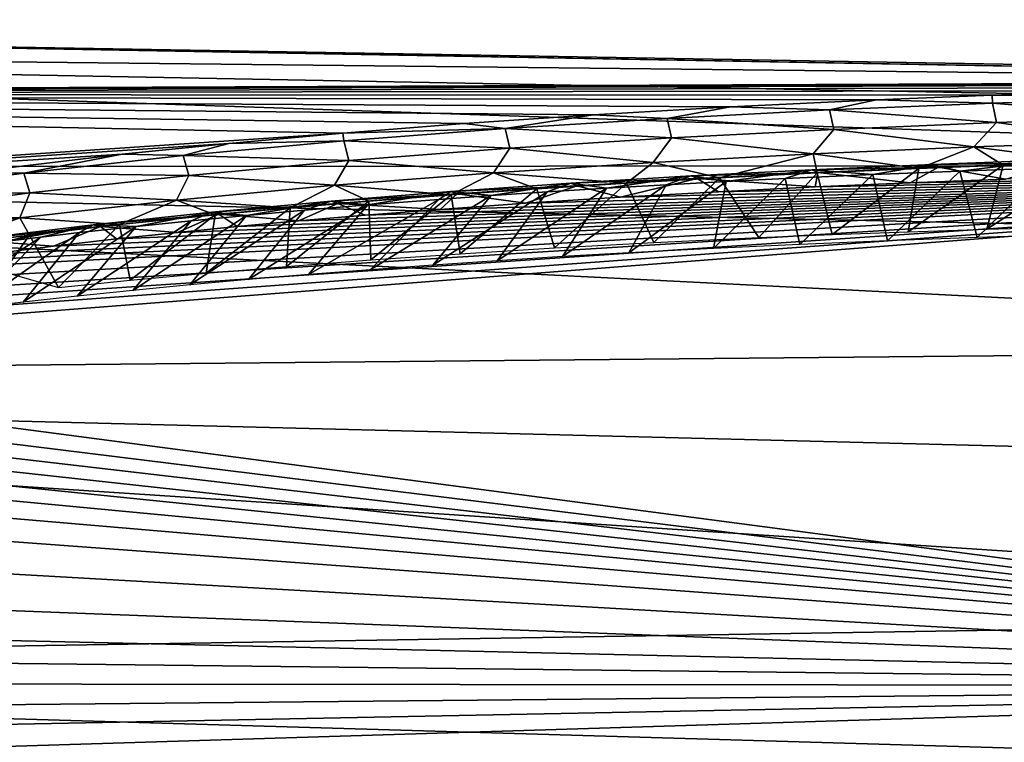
# Model space of a CAD drawing. Header units: millimetres. Extents: x -139 to 139, y -40 to 30.
# Tile 31 of 34: x 113 to 125, y 12 to 21. Entities that reach past the tile are written whole.
import ezdxf

# ---------------------------------------------------------------- set-up
doc = ezdxf.new("R2010")
doc.units = ezdxf.units.MM
doc.header["$LTSCALE"] = 81.481481
for name, color, linetype in [('34', 7, 'CONTINUOUS'), ('41', 7, 'CONTINUOUS'), ('43', 7, 'CONTINUOUS'), ('94', 7, 'CONTINUOUS'), ('95', 7, 'CONTINUOUS'), ('97', 7, 'CONTINUOUS')]:
    doc.layers.add(name, color=color, linetype=linetype)

msp = doc.modelspace()

# ---------------------------------------------------------------- linework, layer by layer
at = {"layer": '34', "color": 7, "linetype": 'CONTINUOUS', "true_color": 0xa2afbf}
for points in [[(92.35, 21.386, 1.291), (92.35, 20.454, 6.374), (134.991, 20.623, 1.545), (92.35, 21.386, 1.291)], [(92.35, 21.074, -3.864), (92.35, 21.386, 1.291), (136.995, 20.589, -1.531), (92.35, 21.074, -3.864)], [(136.995, 20.589, -1.531), (92.35, 21.386, 1.291), (136.995, 20.618, 1.065), (136.995, 20.589, -1.531)], [(136.995, 20.618, 1.065), (92.35, 21.386, 1.291), (134.991, 20.623, 1.545), (136.995, 20.618, 1.065)], [(92.35, 19.538, -8.791), (92.35, 21.074, -3.864), (136.995, 19.557, -6.616), (92.35, 19.538, -8.791)], [(136.995, 19.557, -6.616), (92.35, 21.074, -3.864), (136.995, 20.233, -4.108), (136.995, 19.557, -6.616)], [(136.995, 20.233, -4.108), (92.35, 21.074, -3.864), (136.995, 20.589, -1.531), (136.995, 20.233, -4.108)], [(134.991, 20.623, 1.545), (92.35, 20.454, 6.374), (133.074, 20.616, 2.012), (134.991, 20.623, 1.545)], [(133.074, 20.616, 2.012), (92.35, 20.454, 6.374), (131.246, 20.599, 2.466), (133.074, 20.616, 2.012)], [(131.246, 20.599, 2.466), (92.35, 20.454, 6.374), (129.502, 20.572, 2.906), (131.246, 20.599, 2.466)], [(129.502, 20.572, 2.906), (92.35, 20.454, 6.374), (127.835, 20.536, 3.336), (129.502, 20.572, 2.906)], [(127.835, 20.536, 3.336), (92.35, 20.454, 6.374), (126.245, 20.492, 3.754), (127.835, 20.536, 3.336)], [(126.245, 20.492, 3.754), (92.35, 20.454, 6.374), (124.725, 20.441, 4.161), (126.245, 20.492, 3.754)], [(92.35, 20.454, 6.374), (92.35, 18.333, 11.086), (116.585, 19.964, 6.522), (92.35, 20.454, 6.374)], [(124.725, 20.441, 4.161), (92.35, 20.454, 6.374), (123.275, 20.382, 4.558), (124.725, 20.441, 4.161)], [(123.275, 20.382, 4.558), (92.35, 20.454, 6.374), (121.443, 20.293, 5.073), (123.275, 20.382, 4.558)], [(121.443, 20.293, 5.073), (92.35, 20.454, 6.374), (119.722, 20.193, 5.571), (121.443, 20.293, 5.073)], [(119.722, 20.193, 5.571), (92.35, 20.454, 6.374), (118.105, 20.083, 6.054), (119.722, 20.193, 5.571)], [(118.105, 20.083, 6.054), (92.35, 20.454, 6.374), (116.585, 19.964, 6.522), (118.105, 20.083, 6.054)], [(116.585, 19.964, 6.522), (92.35, 18.333, 11.086), (115.158, 19.835, 6.977), (116.585, 19.964, 6.522)], [(115.158, 19.835, 6.977), (92.35, 18.333, 11.086), (113.82, 19.699, 7.42), (115.158, 19.835, 6.977)], [(113.82, 19.699, 7.42), (92.35, 18.333, 11.086), (111.965, 19.48, 8.063), (113.82, 19.699, 7.42)], [(136.995, 18.57, -9.022), (92.35, 19.538, -8.791), (136.995, 19.557, -6.616), (136.995, 18.57, -9.022)], [(92.35, 16.866, -13.212), (92.35, 19.538, -8.791), (136.995, 17.289, -11.284), (92.35, 16.866, -13.212)], [(136.995, 17.289, -11.284), (92.35, 19.538, -8.791), (136.995, 18.57, -9.022), (136.995, 17.289, -11.284)], [(136.995, 15.735, -13.366), (92.35, 16.866, -13.212), (136.995, 17.289, -11.284), (136.995, 15.735, -13.366)], [(92.35, 13.212, -16.866), (92.35, 16.866, -13.212), (136.995, 13.93, -15.238), (92.35, 13.212, -16.866)], [(136.995, 13.93, -15.238), (92.35, 16.866, -13.212), (136.995, 15.735, -13.366), (136.995, 13.93, -15.238)], [(136.995, 11.906, -16.867), (92.35, 13.212, -16.866), (136.995, 13.93, -15.238), (136.995, 11.906, -16.867)], [(92.35, 8.791, -19.538), (92.35, 13.212, -16.866), (136.995, 9.693, -18.229), (92.35, 8.791, -19.538)], [(136.995, 9.693, -18.229), (92.35, 13.212, -16.866), (136.995, 11.906, -16.867), (136.995, 9.693, -18.229)]]:
    msp.add_3dface(points, dxfattribs=at)
at = {"layer": '41', "color": 7, "linetype": 'CONTINUOUS', "true_color": 0xa2afbf}
for points in [[(123.804, 19.522, 4.629), (122.53, 19.466, 4.972), (122.718, 18.693, 3.894), (123.804, 19.522, 4.629)], [(123.67, 18.728, 3.636), (123.804, 19.522, 4.629), (122.718, 18.693, 3.894), (123.67, 18.728, 3.636)], [(124.862, 19.564, 4.348), (123.804, 19.522, 4.629), (123.67, 18.728, 3.636), (124.862, 19.564, 4.348)], [(124.657, 18.76, 3.371), (124.862, 19.564, 4.348), (123.67, 18.728, 3.636), (124.657, 18.76, 3.371)], [(125.958, 19.601, 4.061), (124.862, 19.564, 4.348), (124.657, 18.76, 3.371), (125.958, 19.601, 4.061)], [(125.681, 18.789, 3.1), (125.958, 19.601, 4.061), (124.657, 18.76, 3.371), (125.681, 18.789, 3.1)], [(121.308, 19.404, 5.309), (120.139, 19.338, 5.637), (120.485, 18.593, 4.515), (121.308, 19.404, 5.309)], [(121.801, 18.655, 4.147), (121.308, 19.404, 5.309), (120.485, 18.593, 4.515), (121.801, 18.655, 4.147)], [(122.53, 19.466, 4.972), (121.308, 19.404, 5.309), (121.801, 18.655, 4.147), (122.53, 19.466, 4.972)], [(122.718, 18.693, 3.894), (122.53, 19.466, 4.972), (121.801, 18.655, 4.147), (122.718, 18.693, 3.894)], [(119.016, 19.266, 5.959), (117.942, 19.191, 6.274), (118.057, 18.453, 5.216), (119.016, 19.266, 5.959)], [(119.238, 18.526, 4.872), (119.016, 19.266, 5.959), (118.057, 18.453, 5.216), (119.238, 18.526, 4.872)], [(120.139, 19.338, 5.637), (119.016, 19.266, 5.959), (119.238, 18.526, 4.872), (120.139, 19.338, 5.637)], [(120.485, 18.593, 4.515), (120.139, 19.338, 5.637), (119.238, 18.526, 4.872), (120.485, 18.593, 4.515)], [(117.942, 19.191, 6.274), (116.913, 19.111, 6.583), (116.937, 18.376, 5.55), (117.942, 19.191, 6.274)], [(118.057, 18.453, 5.216), (117.942, 19.191, 6.274), (116.937, 18.376, 5.55), (118.057, 18.453, 5.216)], [(115.927, 19.027, 6.885), (114.983, 18.939, 7.181), (114.873, 18.209, 6.187), (115.927, 19.027, 6.885)], [(115.877, 18.294, 5.874), (115.927, 19.027, 6.885), (114.873, 18.209, 6.187), (115.877, 18.294, 5.874)], [(116.913, 19.111, 6.583), (115.927, 19.027, 6.885), (115.877, 18.294, 5.874), (116.913, 19.111, 6.583)], [(116.937, 18.376, 5.55), (116.913, 19.111, 6.583), (115.877, 18.294, 5.874), (116.937, 18.376, 5.55)], [(114.983, 18.939, 7.181), (113.787, 18.817, 7.567), (113.921, 18.12, 6.492), (114.983, 18.939, 7.181)], [(114.873, 18.209, 6.187), (114.983, 18.939, 7.181), (113.921, 18.12, 6.492), (114.873, 18.209, 6.187)], [(113.787, 18.817, 7.567), (112.659, 18.687, 7.944), (113.021, 18.029, 6.787), (113.787, 18.817, 7.567)], [(113.921, 18.12, 6.492), (113.787, 18.817, 7.567), (113.021, 18.029, 6.787), (113.921, 18.12, 6.492)], [(112.659, 18.687, 7.944), (111.596, 18.552, 8.311), (111.662, 18.4, 8.042), (112.659, 18.687, 7.944)], [(112.334, 18.224, 7.42), (112.659, 18.687, 7.944), (111.662, 18.4, 8.042), (112.334, 18.224, 7.42)], [(113.021, 18.029, 6.787), (112.659, 18.687, 7.944), (112.334, 18.224, 7.42), (113.021, 18.029, 6.787)]]:
    msp.add_3dface(points, dxfattribs=at)
at = {"layer": '43', "color": 7, "linetype": 'CONTINUOUS', "true_color": 0xa2afbf}
for points in [[(126.245, 20.492, 3.754), (124.725, 20.441, 4.161), (126.777, 20.406, 3.844), (126.245, 20.492, 3.754)], [(123.275, 20.382, 4.558), (121.443, 20.293, 5.073), (122.687, 20.254, 4.932), (123.275, 20.382, 4.558)], [(124.73, 20.339, 4.381), (123.275, 20.382, 4.558), (122.687, 20.254, 4.932), (124.73, 20.339, 4.381)], [(124.725, 20.441, 4.161), (123.275, 20.382, 4.558), (124.73, 20.339, 4.381), (124.725, 20.441, 4.161)], [(126.777, 20.406, 3.844), (124.725, 20.441, 4.161), (124.73, 20.339, 4.381), (126.777, 20.406, 3.844)], [(126.777, 20.406, 3.844), (124.73, 20.339, 4.381), (126.824, 20.164, 4.004), (126.777, 20.406, 3.844)], [(121.443, 20.293, 5.073), (119.722, 20.193, 5.571), (120.65, 20.149, 5.5), (121.443, 20.293, 5.073)], [(122.687, 20.254, 4.932), (121.443, 20.293, 5.073), (120.65, 20.149, 5.5), (122.687, 20.254, 4.932)], [(122.687, 20.254, 4.932), (120.65, 20.149, 5.5), (122.74, 20.011, 5.088), (122.687, 20.254, 4.932)], [(124.73, 20.339, 4.381), (122.687, 20.254, 4.932), (124.78, 20.097, 4.539), (124.73, 20.339, 4.381)], [(124.78, 20.097, 4.539), (122.687, 20.254, 4.932), (122.74, 20.011, 5.088), (124.78, 20.097, 4.539)], [(126.824, 20.164, 4.004), (124.73, 20.339, 4.381), (124.78, 20.097, 4.539), (126.824, 20.164, 4.004)], [(119.722, 20.193, 5.571), (118.105, 20.083, 6.054), (118.619, 20.021, 6.087), (119.722, 20.193, 5.571)], [(120.65, 20.149, 5.5), (119.722, 20.193, 5.571), (118.619, 20.021, 6.087), (120.65, 20.149, 5.5)], [(120.65, 20.149, 5.5), (118.619, 20.021, 6.087), (120.706, 19.905, 5.653), (120.65, 20.149, 5.5)], [(122.74, 20.011, 5.088), (120.65, 20.149, 5.5), (120.706, 19.905, 5.653), (122.74, 20.011, 5.088)], [(126.515, 19.861, 4.086), (126.824, 20.164, 4.004), (124.78, 20.097, 4.539), (126.515, 19.861, 4.086)], [(118.105, 20.083, 6.054), (116.585, 19.964, 6.522), (118.619, 20.021, 6.087), (118.105, 20.083, 6.054)], [(118.619, 20.021, 6.087), (116.585, 19.964, 6.522), (116.596, 19.867, 6.696), (118.619, 20.021, 6.087)], [(118.619, 20.021, 6.087), (116.596, 19.867, 6.696), (118.68, 19.776, 6.238), (118.619, 20.021, 6.087)], [(120.706, 19.905, 5.653), (118.619, 20.021, 6.087), (118.68, 19.776, 6.238), (120.706, 19.905, 5.653)], [(122.482, 19.704, 5.157), (122.74, 20.011, 5.088), (120.706, 19.905, 5.653), (122.482, 19.704, 5.157)], [(122.482, 19.704, 5.157), (124.496, 19.791, 4.615), (122.74, 20.011, 5.088), (122.482, 19.704, 5.157)], [(124.496, 19.791, 4.615), (124.78, 20.097, 4.539), (122.74, 20.011, 5.088), (124.496, 19.791, 4.615)], [(124.496, 19.791, 4.615), (126.515, 19.861, 4.086), (124.78, 20.097, 4.539), (124.496, 19.791, 4.615)], [(116.585, 19.964, 6.522), (115.158, 19.835, 6.977), (116.596, 19.867, 6.696), (116.585, 19.964, 6.522)], [(120.474, 19.596, 5.716), (120.706, 19.905, 5.653), (118.68, 19.776, 6.238), (120.474, 19.596, 5.716)], [(120.474, 19.596, 5.716), (122.482, 19.704, 5.157), (120.706, 19.905, 5.653), (120.474, 19.596, 5.716)], [(115.158, 19.835, 6.977), (113.82, 19.699, 7.42), (114.584, 19.682, 7.333), (115.158, 19.835, 6.977)], [(116.596, 19.867, 6.696), (115.158, 19.835, 6.977), (114.584, 19.682, 7.333), (116.596, 19.867, 6.696)], [(116.596, 19.867, 6.696), (114.584, 19.682, 7.333), (116.661, 19.621, 6.844), (116.596, 19.867, 6.696)], [(118.68, 19.776, 6.238), (116.596, 19.867, 6.696), (116.661, 19.621, 6.844), (118.68, 19.776, 6.238)], [(118.473, 19.466, 6.294), (118.68, 19.776, 6.238), (116.661, 19.621, 6.844), (118.473, 19.466, 6.294)], [(118.473, 19.466, 6.294), (120.474, 19.596, 5.716), (118.68, 19.776, 6.238), (118.473, 19.466, 6.294)], [(122.482, 19.704, 5.157), (123.804, 19.522, 4.629), (124.496, 19.791, 4.615), (122.482, 19.704, 5.157)], [(123.804, 19.522, 4.629), (124.862, 19.564, 4.348), (124.496, 19.791, 4.615), (123.804, 19.522, 4.629)], [(124.496, 19.791, 4.615), (125.958, 19.601, 4.061), (126.515, 19.861, 4.086), (124.496, 19.791, 4.615)], [(124.862, 19.564, 4.348), (125.958, 19.601, 4.061), (124.496, 19.791, 4.615), (124.862, 19.564, 4.348)], [(113.82, 19.699, 7.42), (111.965, 19.48, 8.063), (112.585, 19.462, 8.001), (113.82, 19.699, 7.42)], [(114.584, 19.682, 7.333), (113.82, 19.699, 7.42), (112.585, 19.462, 8.001), (114.584, 19.682, 7.333)], [(114.584, 19.682, 7.333), (112.585, 19.462, 8.001), (114.654, 19.435, 7.476), (114.584, 19.682, 7.333)], [(116.661, 19.621, 6.844), (114.584, 19.682, 7.333), (114.654, 19.435, 7.476), (116.661, 19.621, 6.844)], [(120.474, 19.596, 5.716), (121.308, 19.404, 5.309), (122.482, 19.704, 5.157), (120.474, 19.596, 5.716)], [(121.308, 19.404, 5.309), (122.53, 19.466, 4.972), (122.482, 19.704, 5.157), (121.308, 19.404, 5.309)], [(122.53, 19.466, 4.972), (123.804, 19.522, 4.629), (122.482, 19.704, 5.157), (122.53, 19.466, 4.972)], [(116.481, 19.31, 6.892), (116.661, 19.621, 6.844), (114.654, 19.435, 7.476), (116.481, 19.31, 6.892)], [(116.481, 19.31, 6.892), (118.473, 19.466, 6.294), (116.661, 19.621, 6.844), (116.481, 19.31, 6.892)], [(118.473, 19.466, 6.294), (120.139, 19.338, 5.637), (120.474, 19.596, 5.716), (118.473, 19.466, 6.294)], [(120.139, 19.338, 5.637), (121.308, 19.404, 5.309), (120.474, 19.596, 5.716), (120.139, 19.338, 5.637)], [(112.585, 19.462, 8.001), (111.965, 19.48, 8.063), (110.604, 19.197, 8.709), (112.585, 19.462, 8.001)], [(112.585, 19.462, 8.001), (110.604, 19.197, 8.709), (112.662, 19.214, 8.139), (112.585, 19.462, 8.001)], [(114.654, 19.435, 7.476), (112.585, 19.462, 8.001), (112.662, 19.214, 8.139), (114.654, 19.435, 7.476)], [(114.501, 19.125, 7.516), (114.654, 19.435, 7.476), (112.662, 19.214, 8.139), (114.501, 19.125, 7.516)], [(114.501, 19.125, 7.516), (116.481, 19.31, 6.892), (114.654, 19.435, 7.476), (114.501, 19.125, 7.516)], [(116.481, 19.31, 6.892), (117.942, 19.191, 6.274), (118.473, 19.466, 6.294), (116.481, 19.31, 6.892)], [(117.942, 19.191, 6.274), (119.016, 19.266, 5.959), (118.473, 19.466, 6.294), (117.942, 19.191, 6.274)], [(119.016, 19.266, 5.959), (120.139, 19.338, 5.637), (118.473, 19.466, 6.294), (119.016, 19.266, 5.959)], [(114.501, 19.125, 7.516), (115.927, 19.027, 6.885), (116.481, 19.31, 6.892), (114.501, 19.125, 7.516)], [(115.927, 19.027, 6.885), (116.913, 19.111, 6.583), (116.481, 19.31, 6.892), (115.927, 19.027, 6.885)], [(116.913, 19.111, 6.583), (117.942, 19.191, 6.274), (116.481, 19.31, 6.892), (116.913, 19.111, 6.583)], [(112.662, 19.214, 8.139), (110.604, 19.197, 8.709), (110.689, 18.948, 8.841), (112.662, 19.214, 8.139)], [(112.535, 18.903, 8.17), (112.662, 19.214, 8.139), (110.689, 18.948, 8.841), (112.535, 18.903, 8.17)], [(112.535, 18.903, 8.17), (114.501, 19.125, 7.516), (112.662, 19.214, 8.139), (112.535, 18.903, 8.17)], [(112.535, 18.903, 8.17), (113.787, 18.817, 7.567), (114.501, 19.125, 7.516), (112.535, 18.903, 8.17)], [(113.787, 18.817, 7.567), (114.983, 18.939, 7.181), (114.501, 19.125, 7.516), (113.787, 18.817, 7.567)], [(114.983, 18.939, 7.181), (115.927, 19.027, 6.885), (114.501, 19.125, 7.516), (114.983, 18.939, 7.181)], [(110.591, 18.638, 8.861), (112.535, 18.903, 8.17), (110.689, 18.948, 8.841), (110.591, 18.638, 8.861)], [(110.591, 18.638, 8.861), (111.596, 18.552, 8.311), (112.535, 18.903, 8.17), (110.591, 18.638, 8.861)], [(111.596, 18.552, 8.311), (112.659, 18.687, 7.944), (112.535, 18.903, 8.17), (111.596, 18.552, 8.311)], [(112.659, 18.687, 7.944), (113.787, 18.817, 7.567), (112.535, 18.903, 8.17), (112.659, 18.687, 7.944)]]:
    msp.add_3dface(points, dxfattribs=at)
at = {"layer": '94', "color": 7, "linetype": 'CONTINUOUS', "true_color": 0x333333}
for points in [[(136.998, 13.037, 7.321), (136.269, 19.551, 2.588), (105.631, 17.169, 11.966), (136.998, 13.037, 7.321)], [(105.631, 17.169, 11.966), (136.269, 19.551, 2.588), (106.319, 17.368, 11.615), (105.631, 17.169, 11.966)], [(106.319, 17.368, 11.615), (136.269, 19.551, 2.588), (107.145, 17.577, 11.223), (106.319, 17.368, 11.615)], [(107.145, 17.577, 11.223), (136.269, 19.551, 2.588), (108.126, 17.793, 10.79), (107.145, 17.577, 11.223)], [(108.126, 17.793, 10.79), (136.269, 19.551, 2.588), (109.276, 18.013, 10.316), (108.126, 17.793, 10.79)], [(109.276, 18.013, 10.316), (136.269, 19.551, 2.588), (110.613, 18.232, 9.799), (109.276, 18.013, 10.316)], [(110.613, 18.232, 9.799), (136.269, 19.551, 2.588), (111.363, 18.342, 9.523), (110.613, 18.232, 9.799)], [(111.363, 18.342, 9.523), (136.269, 19.551, 2.588), (112.156, 18.449, 9.239), (111.363, 18.342, 9.523)], [(112.156, 18.449, 9.239), (136.269, 19.551, 2.588), (112.96, 18.548, 8.96), (112.156, 18.449, 9.239)], [(112.96, 18.548, 8.96), (136.269, 19.551, 2.588), (113.748, 18.639, 8.694), (112.96, 18.548, 8.96)], [(113.748, 18.639, 8.694), (136.269, 19.551, 2.588), (114.512, 18.72, 8.442), (113.748, 18.639, 8.694)], [(114.512, 18.72, 8.442), (136.269, 19.551, 2.588), (115.26, 18.794, 8.2), (114.512, 18.72, 8.442)], [(115.26, 18.794, 8.2), (136.269, 19.551, 2.588), (116.029, 18.864, 7.956), (115.26, 18.794, 8.2)], [(116.029, 18.864, 7.956), (136.269, 19.551, 2.588), (116.864, 18.935, 7.697), (116.029, 18.864, 7.956)], [(116.864, 18.935, 7.697), (136.269, 19.551, 2.588), (117.803, 19.009, 7.412), (116.864, 18.935, 7.697)], [(117.803, 19.009, 7.412), (136.269, 19.551, 2.588), (118.876, 19.085, 7.093), (117.803, 19.009, 7.412)], [(118.876, 19.085, 7.093), (136.269, 19.551, 2.588), (120.065, 19.161, 6.747), (118.876, 19.085, 7.093)], [(120.065, 19.161, 6.747), (136.269, 19.551, 2.588), (121.293, 19.23, 6.398), (120.065, 19.161, 6.747)], [(121.293, 19.23, 6.398), (136.269, 19.551, 2.588), (122.507, 19.29, 6.06), (121.293, 19.23, 6.398)], [(122.507, 19.29, 6.06), (136.269, 19.551, 2.588), (123.698, 19.342, 5.735), (122.507, 19.29, 6.06)], [(123.698, 19.342, 5.735), (136.269, 19.551, 2.588), (124.89, 19.388, 5.415), (123.698, 19.342, 5.735)], [(105.056, 16.98, 12.282), (136.998, 13.037, 7.321), (105.631, 17.169, 11.966), (105.056, 16.98, 12.282)], [(104.582, 16.804, 12.564), (136.998, 13.037, 7.321), (105.056, 16.98, 12.282), (104.582, 16.804, 12.564)], [(104.163, 16.627, 12.833), (136.998, 13.037, 7.321), (104.582, 16.804, 12.564), (104.163, 16.627, 12.833)], [(103.752, 16.427, 13.125), (136.998, 13.037, 7.321), (104.163, 16.627, 12.833), (103.752, 16.427, 13.125)], [(103.378, 16.211, 13.424), (136.998, 13.037, 7.321), (103.752, 16.427, 13.125), (103.378, 16.211, 13.424)], [(103.005, 15.942, 13.776), (136.998, 13.037, 7.321), (103.378, 16.211, 13.424), (103.005, 15.942, 13.776)], [(102.641, 15.563, 14.237), (136.998, 13.037, 7.321), (103.005, 15.942, 13.776), (102.641, 15.563, 14.237)], [(102.421, 15.01, 14.84), (136.998, 13.037, 7.321), (102.641, 15.563, 14.237), (102.421, 15.01, 14.84)], [(102.573, 14.356, 15.459), (136.998, 13.037, 7.321), (102.421, 15.01, 14.84), (102.573, 14.356, 15.459)], [(102.96, 13.824, 15.904), (136.998, 13.037, 7.321), (102.573, 14.356, 15.459), (102.96, 13.824, 15.904)], [(103.381, 13.421, 16.214), (136.998, 13.037, 7.321), (102.96, 13.824, 15.904), (103.381, 13.421, 16.214)], [(103.833, 13.065, 16.468), (136.998, 13.037, 7.321), (103.381, 13.421, 16.214), (103.833, 13.065, 16.468)], [(104.33, 12.723, 16.7), (136.998, 13.037, 7.321), (103.833, 13.065, 16.468), (104.33, 12.723, 16.7)], [(104.838, 12.409, 16.902), (136.998, 13.037, 7.321), (104.33, 12.723, 16.7), (104.838, 12.409, 16.902)], [(105.444, 12.066, 17.11), (136.998, 13.037, 7.321), (104.838, 12.409, 16.902), (105.444, 12.066, 17.11)], [(136.998, 7.316, 13.043), (136.998, 13.037, 7.321), (105.444, 12.066, 17.11), (136.998, 7.316, 13.043)]]:
    msp.add_3dface(points, dxfattribs=at)
at = {"layer": '95', "color": 7, "linetype": 'CONTINUOUS', "true_color": 0x333333}
for points in [[(124.318, 19.489, 4.823), (125.434, 19.528, 4.525), (124.537, 18.656, 3.628), (124.318, 19.489, 4.823)], [(124.537, 18.656, 3.628), (125.434, 19.528, 4.525), (125.683, 18.692, 3.327), (124.537, 18.656, 3.628)], [(121.389, 19.359, 5.629), (122.131, 19.396, 5.422), (121.231, 18.52, 4.522), (121.389, 19.359, 5.629)], [(121.231, 18.52, 4.522), (122.131, 19.396, 5.422), (122.313, 18.57, 4.225), (121.231, 18.52, 4.522)], [(122.131, 19.396, 5.422), (123.228, 19.445, 5.119), (122.313, 18.57, 4.225), (122.131, 19.396, 5.422)], [(122.313, 18.57, 4.225), (123.228, 19.445, 5.119), (123.414, 18.616, 3.927), (122.313, 18.57, 4.225)], [(123.228, 19.445, 5.119), (124.318, 19.489, 4.823), (123.414, 18.616, 3.927), (123.228, 19.445, 5.119)], [(123.414, 18.616, 3.927), (124.318, 19.489, 4.823), (124.537, 18.656, 3.628), (123.414, 18.616, 3.927)], [(119.147, 19.228, 6.275), (119.888, 19.274, 6.059), (118.519, 18.365, 5.291), (119.147, 19.228, 6.275)], [(118.519, 18.365, 5.291), (119.888, 19.274, 6.059), (119.338, 18.416, 5.055), (118.519, 18.365, 5.291)], [(119.888, 19.274, 6.059), (120.636, 19.318, 5.843), (119.338, 18.416, 5.055), (119.888, 19.274, 6.059)], [(119.338, 18.416, 5.055), (120.636, 19.318, 5.843), (120.17, 18.464, 4.819), (119.338, 18.416, 5.055)], [(120.636, 19.318, 5.843), (121.389, 19.359, 5.629), (120.17, 18.464, 4.819), (120.636, 19.318, 5.843)], [(120.17, 18.464, 4.819), (121.389, 19.359, 5.629), (121.231, 18.52, 4.522), (120.17, 18.464, 4.819)], [(116.898, 19.065, 6.952), (117.788, 19.133, 6.68), (116.156, 18.192, 5.993), (116.898, 19.065, 6.952)], [(116.156, 18.192, 5.993), (117.788, 19.133, 6.68), (116.927, 18.252, 5.76), (116.156, 18.192, 5.993)], [(117.788, 19.133, 6.68), (118.446, 19.181, 6.483), (116.927, 18.252, 5.76), (117.788, 19.133, 6.68)], [(116.927, 18.252, 5.76), (118.446, 19.181, 6.483), (117.715, 18.31, 5.526), (116.927, 18.252, 5.76)], [(118.446, 19.181, 6.483), (119.147, 19.228, 6.275), (117.715, 18.31, 5.526), (118.446, 19.181, 6.483)], [(117.715, 18.31, 5.526), (119.147, 19.228, 6.275), (118.519, 18.365, 5.291), (117.715, 18.31, 5.526)], [(116.103, 18.998, 7.2), (116.898, 19.065, 6.952), (115.402, 18.128, 6.224), (116.103, 18.998, 7.2)], [(115.402, 18.128, 6.224), (116.898, 19.065, 6.952), (116.156, 18.192, 5.993), (115.402, 18.128, 6.224)], [(114.685, 18.867, 7.654), (115.376, 18.933, 7.431), (113.952, 17.992, 6.682), (114.685, 18.867, 7.654)], [(113.952, 17.992, 6.682), (115.376, 18.933, 7.431), (114.667, 18.061, 6.454), (113.952, 17.992, 6.682)], [(115.376, 18.933, 7.431), (116.103, 18.998, 7.2), (114.667, 18.061, 6.454), (115.376, 18.933, 7.431)], [(114.667, 18.061, 6.454), (116.103, 18.998, 7.2), (115.402, 18.128, 6.224), (114.667, 18.061, 6.454)], [(113.284, 18.719, 8.121), (113.995, 18.796, 7.882), (112.58, 17.844, 7.131), (113.284, 18.719, 8.121)], [(112.58, 17.844, 7.131), (113.995, 18.796, 7.882), (113.256, 17.919, 6.907), (112.58, 17.844, 7.131)], [(113.995, 18.796, 7.882), (114.685, 18.867, 7.654), (113.256, 17.919, 6.907), (113.995, 18.796, 7.882)], [(113.256, 17.919, 6.907), (114.685, 18.867, 7.654), (113.952, 17.992, 6.682), (113.256, 17.919, 6.907)], [(112.306, 18.603, 8.46), (112.799, 18.662, 8.288), (111.297, 17.688, 7.568), (112.306, 18.603, 8.46)], [(111.297, 17.688, 7.568), (112.799, 18.662, 8.288), (111.926, 17.767, 7.351), (111.297, 17.688, 7.568)], [(112.799, 18.662, 8.288), (113.284, 18.719, 8.121), (111.926, 17.767, 7.351), (112.799, 18.662, 8.288)], [(111.926, 17.767, 7.351), (113.284, 18.719, 8.121), (112.58, 17.844, 7.131), (111.926, 17.767, 7.351)]]:
    msp.add_3dface(points, dxfattribs=at)
at = {"layer": '97', "color": 7, "linetype": 'CONTINUOUS', "true_color": 0x333333}
for points in [[(125.494, 19.628, 4.751), (124.318, 19.489, 4.823), (123.977, 19.572, 5.154), (125.494, 19.628, 4.751)], [(125.494, 19.628, 4.751), (123.977, 19.572, 5.154), (125.565, 19.591, 5.017), (125.494, 19.628, 4.751)], [(125.434, 19.528, 4.525), (124.318, 19.489, 4.823), (125.494, 19.628, 4.751), (125.434, 19.528, 4.525)], [(122.463, 19.505, 5.564), (121.389, 19.359, 5.629), (120.951, 19.427, 5.984), (122.463, 19.505, 5.564)], [(122.463, 19.505, 5.564), (120.951, 19.427, 5.984), (122.538, 19.471, 5.829), (122.463, 19.505, 5.564)], [(122.131, 19.396, 5.422), (121.389, 19.359, 5.629), (122.463, 19.505, 5.564), (122.131, 19.396, 5.422)], [(123.228, 19.445, 5.119), (122.131, 19.396, 5.422), (122.463, 19.505, 5.564), (123.228, 19.445, 5.119)], [(123.977, 19.572, 5.154), (123.228, 19.445, 5.119), (122.463, 19.505, 5.564), (123.977, 19.572, 5.154)], [(123.977, 19.572, 5.154), (122.463, 19.505, 5.564), (124.05, 19.536, 5.419), (123.977, 19.572, 5.154)], [(124.05, 19.536, 5.419), (122.463, 19.505, 5.564), (122.538, 19.471, 5.829), (124.05, 19.536, 5.419)], [(123.698, 19.342, 5.735), (124.05, 19.536, 5.419), (122.538, 19.471, 5.829), (123.698, 19.342, 5.735)], [(124.318, 19.489, 4.823), (123.228, 19.445, 5.119), (123.977, 19.572, 5.154), (124.318, 19.489, 4.823)], [(123.698, 19.342, 5.735), (124.89, 19.388, 5.415), (124.05, 19.536, 5.419), (123.698, 19.342, 5.735)], [(125.565, 19.591, 5.017), (123.977, 19.572, 5.154), (124.05, 19.536, 5.419), (125.565, 19.591, 5.017)], [(124.89, 19.388, 5.415), (125.565, 19.591, 5.017), (124.05, 19.536, 5.419), (124.89, 19.388, 5.415)], [(120.951, 19.427, 5.984), (119.888, 19.274, 6.059), (119.443, 19.336, 6.414), (120.951, 19.427, 5.984)], [(120.951, 19.427, 5.984), (119.443, 19.336, 6.414), (121.028, 19.394, 6.249), (120.951, 19.427, 5.984)], [(121.028, 19.394, 6.249), (119.443, 19.336, 6.414), (119.522, 19.305, 6.679), (121.028, 19.394, 6.249)], [(120.065, 19.161, 6.747), (121.028, 19.394, 6.249), (119.522, 19.305, 6.679), (120.065, 19.161, 6.747)], [(120.636, 19.318, 5.843), (119.888, 19.274, 6.059), (120.951, 19.427, 5.984), (120.636, 19.318, 5.843)], [(120.065, 19.161, 6.747), (121.293, 19.23, 6.398), (121.028, 19.394, 6.249), (120.065, 19.161, 6.747)], [(121.389, 19.359, 5.629), (120.636, 19.318, 5.843), (120.951, 19.427, 5.984), (121.389, 19.359, 5.629)], [(122.538, 19.471, 5.829), (120.951, 19.427, 5.984), (121.028, 19.394, 6.249), (122.538, 19.471, 5.829)], [(122.507, 19.29, 6.06), (122.538, 19.471, 5.829), (121.028, 19.394, 6.249), (122.507, 19.29, 6.06)], [(121.293, 19.23, 6.398), (122.507, 19.29, 6.06), (121.028, 19.394, 6.249), (121.293, 19.23, 6.398)], [(122.507, 19.29, 6.06), (123.698, 19.342, 5.735), (122.538, 19.471, 5.829), (122.507, 19.29, 6.06)], [(119.443, 19.336, 6.414), (118.446, 19.181, 6.483), (117.939, 19.231, 6.856), (119.443, 19.336, 6.414)], [(119.443, 19.336, 6.414), (117.939, 19.231, 6.856), (119.522, 19.305, 6.679), (119.443, 19.336, 6.414)], [(119.522, 19.305, 6.679), (117.939, 19.231, 6.856), (118.02, 19.202, 7.12), (119.522, 19.305, 6.679)], [(118.876, 19.085, 7.093), (119.522, 19.305, 6.679), (118.02, 19.202, 7.12), (118.876, 19.085, 7.093)], [(119.147, 19.228, 6.275), (118.446, 19.181, 6.483), (119.443, 19.336, 6.414), (119.147, 19.228, 6.275)], [(118.876, 19.085, 7.093), (120.065, 19.161, 6.747), (119.522, 19.305, 6.679), (118.876, 19.085, 7.093)], [(119.888, 19.274, 6.059), (119.147, 19.228, 6.275), (119.443, 19.336, 6.414), (119.888, 19.274, 6.059)], [(117.939, 19.231, 6.856), (116.898, 19.065, 6.952), (116.439, 19.111, 7.311), (117.939, 19.231, 6.856)], [(117.939, 19.231, 6.856), (116.439, 19.111, 7.311), (118.02, 19.202, 7.12), (117.939, 19.231, 6.856)], [(118.02, 19.202, 7.12), (116.439, 19.111, 7.311), (116.523, 19.083, 7.574), (118.02, 19.202, 7.12)], [(117.803, 19.009, 7.412), (118.02, 19.202, 7.12), (116.523, 19.083, 7.574), (117.803, 19.009, 7.412)], [(117.788, 19.133, 6.68), (116.898, 19.065, 6.952), (117.939, 19.231, 6.856), (117.788, 19.133, 6.68)], [(118.446, 19.181, 6.483), (117.788, 19.133, 6.68), (117.939, 19.231, 6.856), (118.446, 19.181, 6.483)], [(117.803, 19.009, 7.412), (118.876, 19.085, 7.093), (118.02, 19.202, 7.12), (117.803, 19.009, 7.412)], [(116.439, 19.111, 7.311), (115.376, 18.933, 7.431), (114.945, 18.973, 7.78), (116.439, 19.111, 7.311)], [(116.439, 19.111, 7.311), (114.945, 18.973, 7.78), (116.523, 19.083, 7.574), (116.439, 19.111, 7.311)], [(116.523, 19.083, 7.574), (114.945, 18.973, 7.78), (115.032, 18.948, 8.042), (116.523, 19.083, 7.574)], [(116.029, 18.864, 7.956), (116.523, 19.083, 7.574), (115.032, 18.948, 8.042), (116.029, 18.864, 7.956)], [(116.103, 18.998, 7.2), (115.376, 18.933, 7.431), (116.439, 19.111, 7.311), (116.103, 18.998, 7.2)], [(116.029, 18.864, 7.956), (116.864, 18.935, 7.697), (116.523, 19.083, 7.574), (116.029, 18.864, 7.956)], [(116.898, 19.065, 6.952), (116.103, 18.998, 7.2), (116.439, 19.111, 7.311), (116.898, 19.065, 6.952)], [(116.864, 18.935, 7.697), (117.803, 19.009, 7.412), (116.523, 19.083, 7.574), (116.864, 18.935, 7.697)], [(114.945, 18.973, 7.78), (113.995, 18.796, 7.882), (113.457, 18.815, 8.266), (114.945, 18.973, 7.78)], [(114.945, 18.973, 7.78), (113.457, 18.815, 8.266), (115.032, 18.948, 8.042), (114.945, 18.973, 7.78)], [(115.032, 18.948, 8.042), (113.457, 18.815, 8.266), (113.548, 18.792, 8.527), (115.032, 18.948, 8.042)], [(114.512, 18.72, 8.442), (115.032, 18.948, 8.042), (113.548, 18.792, 8.527), (114.512, 18.72, 8.442)], [(114.685, 18.867, 7.654), (113.995, 18.796, 7.882), (114.945, 18.973, 7.78), (114.685, 18.867, 7.654)], [(114.512, 18.72, 8.442), (115.26, 18.794, 8.2), (115.032, 18.948, 8.042), (114.512, 18.72, 8.442)], [(115.376, 18.933, 7.431), (114.685, 18.867, 7.654), (114.945, 18.973, 7.78), (115.376, 18.933, 7.431)], [(115.26, 18.794, 8.2), (116.029, 18.864, 7.956), (115.032, 18.948, 8.042), (115.26, 18.794, 8.2)], [(113.457, 18.815, 8.266), (112.306, 18.603, 8.46), (111.978, 18.634, 8.772), (113.457, 18.815, 8.266)], [(113.457, 18.815, 8.266), (111.978, 18.634, 8.772), (113.548, 18.792, 8.527), (113.457, 18.815, 8.266)], [(113.548, 18.792, 8.527), (111.978, 18.634, 8.772), (112.073, 18.613, 9.032), (113.548, 18.792, 8.527)], [(112.96, 18.548, 8.96), (113.548, 18.792, 8.527), (112.073, 18.613, 9.032), (112.96, 18.548, 8.96)], [(112.799, 18.662, 8.288), (112.306, 18.603, 8.46), (113.457, 18.815, 8.266), (112.799, 18.662, 8.288)], [(113.284, 18.719, 8.121), (112.799, 18.662, 8.288), (113.457, 18.815, 8.266), (113.284, 18.719, 8.121)], [(112.96, 18.548, 8.96), (113.748, 18.639, 8.694), (113.548, 18.792, 8.527), (112.96, 18.548, 8.96)], [(113.995, 18.796, 7.882), (113.284, 18.719, 8.121), (113.457, 18.815, 8.266), (113.995, 18.796, 7.882)], [(113.748, 18.639, 8.694), (114.512, 18.72, 8.442), (113.548, 18.792, 8.527), (113.748, 18.639, 8.694)], [(112.156, 18.449, 9.239), (112.96, 18.548, 8.96), (112.073, 18.613, 9.032), (112.156, 18.449, 9.239)]]:
    msp.add_3dface(points, dxfattribs=at)

doc.saveas('drawing.dxf')
